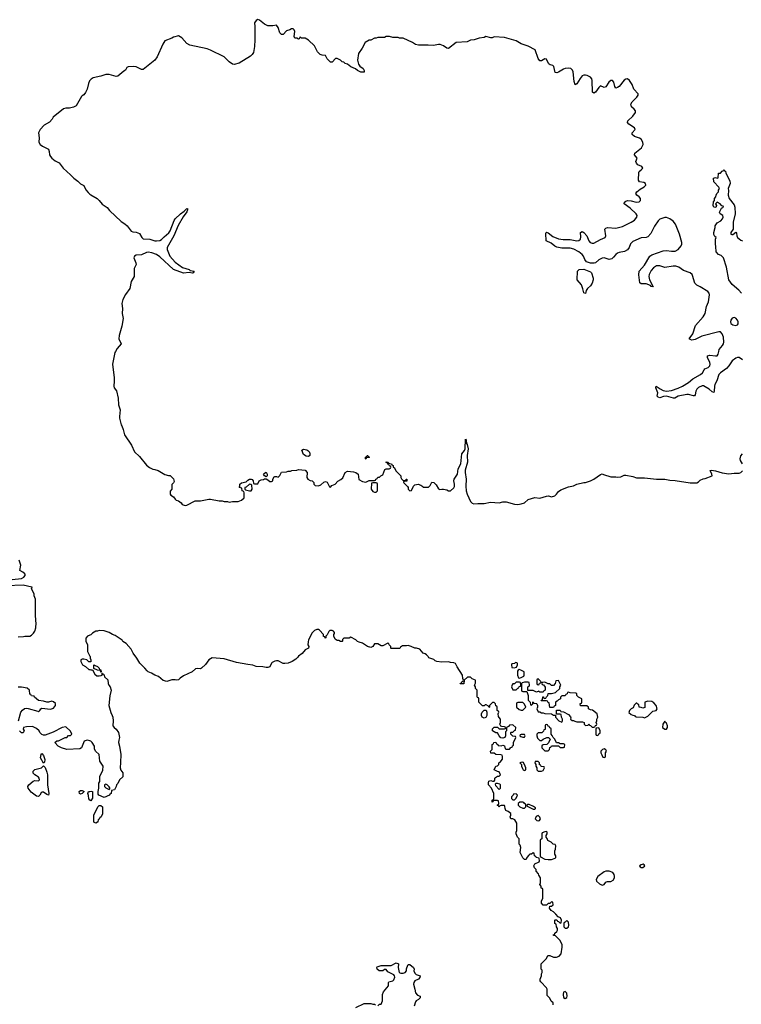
# Model space of a CAD drawing. Header units: inches. Extents: x 2494115 to 2685112, y 774173 to 915163.
# Tile 162 of 215: x 2639169 to 2647716, y 842272 to 853929. Entities that reach past the tile are written whole.
import ezdxf

# ---------------------------------------------------------------- set-up
doc = ezdxf.new("R2010")
doc.units = ezdxf.units.IN
doc.header["$MEASUREMENT"] = 0
for name, color, linetype in [('C6834', 7, 'Continuous'), ('C6835', 7, 'Continuous'), ('C6844', 7, 'Continuous'), ('C6845', 7, 'Continuous')]:
    doc.layers.add(name, color=color, linetype=linetype)

msp = doc.modelspace()

# ---------------------------------------------------------------- linework, layer by layer
at = {"layer": 'C6834', "color": 5, "elevation": 40}
for points in [[(2639079, 847301), (2639190, 847314), (2639217, 847330), (2639235, 847350), (2639235, 847355), (2639229, 847369), (2639208, 847388), (2639169, 847409), (2639182, 847470), (2639162, 847530)], [(2639150, 846624), (2639214, 846626), (2639230, 846631), (2639290, 846632), (2639310, 846642), (2639334, 846666), (2639349, 846691), (2639362, 846730), (2639364, 846790), (2639359, 846810), (2639355, 846890), (2639355, 847070), (2639342, 847110), (2639342, 847130), (2639308, 847190), (2639315, 847210), (2639312, 847212), (2639210, 847233), (2639007, 847227)], [(2640000, 846643), (2639974, 846630), (2639953, 846607), (2639952, 846570), (2639973, 846527), (2639974, 846450), (2640000, 846394)], [(2640000, 846328), (2639988, 846328), (2639966, 846350), (2639930, 846358), (2639910, 846358), (2639894, 846350), (2639892, 846330), (2639914, 846290), (2639950, 846272), (2639990, 846238), (2640000, 846235)], [(2639155, 845630), (2639184, 845730), (2639204, 845756), (2639227, 845773), (2639250, 845779), (2639270, 845776), (2639382, 845742), (2639390, 845734), (2639408, 845752), (2639418, 845770), (2639430, 845778), (2639533, 845767), (2639570, 845779), (2639593, 845810), (2639593, 845833), (2639570, 845855), (2639550, 845862), (2639510, 845849), (2639490, 845848), (2639450, 845862), (2639390, 845868), (2639346, 845910), (2639342, 845922), (2639310, 845926), (2639302, 845942), (2639290, 845946), (2639286, 845990), (2639256, 846016), (2639190, 846028), (2639152, 846028)], [(2640000, 845391), (2639970, 845399), (2639931, 845389), (2639901, 845310), (2639883, 845297), (2639729, 845289), (2639666, 845310), (2639626, 845330), (2639586, 845370), (2639610, 845392), (2639627, 845393), (2639708, 845432), (2639727, 845433), (2639747, 845453), (2639770, 845454), (2639786, 845470), (2639770, 845506), (2639716, 845556), (2639674, 845550), (2639565, 845495), (2639470, 845458), (2639450, 845458), (2639430, 845468), (2639408, 845490), (2639398, 845510), (2639370, 845538), (2639320, 845560), (2639250, 845559), (2639214, 845550), (2639212, 845530), (2639222, 845510), (2639210, 845486), (2639190, 845488), (2639168, 845510)], [(2640000, 844689), (2639998, 844690), (2639990, 844706), (2639986, 844746), (2639978, 844770), (2639986, 844790), (2640000, 844793)]]:
    msp.add_lwpolyline(points, dxfattribs=at)
for points in [[(2639450, 845126), (2639417, 845190), (2639422, 845230), (2639430, 845242), (2639450, 845218), (2639466, 845170), (2639462, 845138)], [(2639510, 844749), (2639490, 844755), (2639450, 844784), (2639437, 844783), (2639423, 844777), (2639407, 844750), (2639390, 844733), (2639370, 844736), (2639304, 844784), (2639269, 844831), (2639267, 844850), (2639277, 844870), (2639330, 844915), (2639350, 844923), (2639390, 844918), (2639402, 844930), (2639399, 844950), (2639390, 844962), (2639370, 844979), (2639348, 844990), (2639329, 845009), (2639330, 845031), (2639349, 845051), (2639427, 845073), (2639450, 845094), (2639470, 845074), (2639490, 845022), (2639497, 844990), (2639497, 844870), (2639516, 844770)], [(2639890, 844762), (2639878, 844770), (2639875, 844790), (2639890, 844805), (2639910, 844805), (2639932, 844790), (2639910, 844769)]]:
    msp.add_lwpolyline(points, close=True, dxfattribs=at)
at = {"layer": 'C6835', "color": 5, "elevation": 40}
msp.add_lwpolyline([(2640000, 853207), (2639997, 853203), (2639985, 853175), (2639970, 853108), (2639950, 853068), (2639930, 853038), (2639911, 853029), (2639902, 853018), (2639838, 852910), (2639807, 852893), (2639758, 852882), (2639717, 852883), (2639686, 852874), (2639565, 852775), (2639552, 852750), (2639524, 852716), (2639460, 852680), (2639410, 852628), (2639391, 852590), (2639399, 852530), (2639397, 852477), (2639410, 852452), (2639438, 852430), (2639510, 852396), (2639518, 852370), (2639523, 852330), (2639533, 852310), (2639550, 852290), (2639590, 852259), (2639636, 852236), (2639684, 852170), (2639772, 852092), (2639811, 852051), (2639857, 852017), (2639890, 851984), (2639927, 851967), (2639954, 851914), (2639982, 851882), (2640000, 851865)], dxfattribs=at)
at = {"layer": 'C6844', "color": 5, "elevation": 40}
for points in [[(2640302, 850000), (2640296, 849990), (2640270, 849850), (2640290, 849690), (2640290, 849650), (2640283, 849590), (2640290, 849571), (2640315, 849535), (2640336, 849450), (2640341, 849370), (2640359, 849310), (2640351, 849230), (2640353, 849210), (2640370, 849134), (2640380, 849120), (2640396, 849076), (2640410, 849016), (2640493, 848893), (2640530, 848811), (2640590, 848756), (2640670, 848656), (2640708, 848628), (2640747, 848607), (2640770, 848605), (2640810, 848591), (2640890, 848545), (2640932, 848532), (2640951, 848531), (2640990, 848494), (2640997, 848463), (2640990, 848446), (2640973, 848427), (2640971, 848370), (2640953, 848347), (2640952, 848310), (2640960, 848300), (2640990, 848282), (2641010, 848252), (2641022, 848242), (2641051, 848231), (2641082, 848210), (2641094, 848190), (2641130, 848178), (2641150, 848181), (2641249, 848231), (2641310, 848232), (2641410, 848251), (2641430, 848251), (2641530, 848232), (2641568, 848232), (2641590, 848225), (2641630, 848225), (2641650, 848218), (2641690, 848225), (2641755, 848225), (2641798, 848242), (2641828, 848270), (2641827, 848327), (2641822, 848342), (2641806, 848350), (2641802, 848382), (2641768, 848390), (2641778, 848402), (2641778, 848430), (2641795, 848445), (2641850, 848456), (2641870, 848478), (2641890, 848491), (2641910, 848491), (2641924, 848484), (2641934, 848470), (2641938, 848438), (2641950, 848434), (2641990, 848434), (2642006, 848470), (2642030, 848482), (2642056, 848484), (2642070, 848494), (2642090, 848494), (2642110, 848482), (2642130, 848462), (2642150, 848462), (2642166, 848470), (2642168, 848490), (2642183, 848517), (2642190, 848522), (2642210, 848522), (2642230, 848514), (2642250, 848534), (2642270, 848572), (2642330, 848578), (2642350, 848585), (2642375, 848585), (2642393, 848593), (2642450, 848594), (2642470, 848602), (2642550, 848594), (2642574, 848570), (2642572, 848510), (2642582, 848490), (2642610, 848472), (2642634, 848470), (2642654, 848450), (2642654, 848430), (2642670, 848414), (2642710, 848412), (2642736, 848424), (2642770, 848454), (2642790, 848462), (2642810, 848454), (2642838, 848398), (2642850, 848394), (2642867, 848413), (2642906, 848430), (2642936, 848464), (2642974, 848486), (2642995, 848505), (2643026, 848570), (2643050, 848582), (2643123, 848577), (2643152, 848570), (2643178, 848550), (2643186, 848486), (2643230, 848462), (2643270, 848452), (2643310, 848474), (2643370, 848474), (2643382, 848478), (2643386, 848490), (2643402, 848498), (2643410, 848514), (2643430, 848514), (2643446, 848530), (2643470, 848542), (2643496, 848604), (2643510, 848612), (2643547, 848613), (2643562, 848618), (2643566, 848630), (2643562, 848642), (2643550, 848646), (2643542, 848662), (2643530, 848666), (2643522, 848682), (2643508, 848688), (2643510, 848694), (2643534, 848690), (2643538, 848678), (2643574, 848670), (2643578, 848658), (2643594, 848650), (2643594, 848630), (2643610, 848622), (2643626, 848586), (2643682, 848530), (2643682, 848510), (2643690, 848494), (2643710, 848474), (2643742, 848478), (2643746, 848490), (2643754, 848490), (2643753, 848467), (2643718, 848462), (2643714, 848450), (2643764, 848404), (2643771, 848391), (2643772, 848370), (2643790, 848352), (2643810, 848354), (2643835, 848405), (2643850, 848422), (2643890, 848432), (2643920, 848420), (2643944, 848404), (2643950, 848394), (2644010, 848394), (2644030, 848414), (2644050, 848454), (2644074, 848450), (2644104, 848424), (2644130, 848374), (2644145, 848365), (2644170, 848372), (2644188, 848372), (2644230, 848362), (2644250, 848352), (2644270, 848352), (2644310, 848386), (2644318, 848402), (2644320, 848430), (2644311, 848470), (2644315, 848490), (2644353, 848547), (2644364, 848610), (2644396, 848670), (2644408, 848790), (2644437, 848830), (2644446, 848850), (2644450, 848962), (2644458, 848950), (2644461, 848910), (2644470, 848901), (2644483, 848850), (2644470, 848770), (2644472, 848690), (2644446, 848594), (2644444, 848570), (2644458, 848490), (2644454, 848406), (2644457, 848350), (2644470, 848311), (2644510, 848225), (2644530, 848204), (2644550, 848198), (2644597, 848203), (2644670, 848203), (2644744, 848216), (2644850, 848210), (2644890, 848220), (2644910, 848220), (2644930, 848219), (2645030, 848193), (2645070, 848190), (2645110, 848196), (2645149, 848210), (2645193, 848247), (2645270, 848273), (2645330, 848266), (2645410, 848288), (2645431, 848291), (2645470, 848282), (2645509, 848290), (2645529, 848310), (2645550, 848345), (2645578, 848362), (2645670, 848398), (2645730, 848411), (2645770, 848431), (2645850, 848451), (2645870, 848451), (2645929, 848471), (2645970, 848491), (2646050, 848545), (2646070, 848551), (2646083, 848543), (2646170, 848518), (2646230, 848518), (2646250, 848512), (2646290, 848518), (2646330, 848538), (2646350, 848538), (2646430, 848521), (2646475, 848505), (2646570, 848505), (2646710, 848491), (2646810, 848491), (2646870, 848476), (2646934, 848474), (2647110, 848446), (2647190, 848446), (2647210, 848458), (2647230, 848478), (2647266, 848494), (2647290, 848498), (2647373, 848527), (2647369, 848550), (2647349, 848590), (2647365, 848595), (2647412, 848588), (2647490, 848563), (2647570, 848554), (2647630, 848562), (2647690, 848562), (2647710, 848570), (2647731, 848589)], [(2647730, 849901), (2647691, 849931), (2647670, 849930), (2647650, 849921), (2647610, 849890), (2647568, 849832), (2647539, 849801), (2647470, 849749), (2647450, 849727), (2647427, 849653), (2647402, 849610), (2647397, 849590), (2647396, 849530), (2647390, 849516), (2647370, 849522), (2647334, 849554), (2647290, 849583), (2647270, 849593), (2647253, 849593), (2647210, 849575), (2647190, 849556), (2647179, 849530), (2647170, 849489), (2647163, 849477), (2647150, 849474), (2647091, 849491), (2647070, 849493), (2646970, 849472), (2646930, 849450), (2646912, 849448), (2646830, 849471), (2646793, 849467), (2646750, 849454), (2646730, 849460), (2646721, 849470), (2646727, 849510), (2646703, 849570), (2646708, 849592), (2646757, 849557), (2646790, 849539), (2646832, 849532), (2646890, 849537), (2646970, 849566), (2647019, 849590), (2647090, 849634), (2647144, 849676), (2647232, 849730), (2647255, 849750), (2647276, 849784), (2647286, 849794), (2647324, 849810), (2647343, 849830), (2647349, 849850), (2647345, 849870), (2647315, 849930), (2647316, 849950), (2647343, 849957), (2647410, 849948), (2647430, 849950), (2647443, 849970), (2647450, 850000)], [(2647730, 848670), (2647706, 848710), (2647702, 848730), (2647710, 848765), (2647730, 848791)], [(2645486, 842266), (2645486, 842290), (2645466, 842310), (2645450, 842346), (2645418, 842378), (2645415, 842450), (2645410, 842466), (2645340, 842540), (2645335, 842550), (2645335, 842570), (2645348, 842610), (2645348, 842632), (2645358, 842650), (2645356, 842676), (2645346, 842690), (2645346, 842750), (2645410, 842814), (2645426, 842850), (2645450, 842852), (2645492, 842832), (2645528, 842832), (2645559, 842841), (2645582, 842870), (2645595, 842950), (2645595, 842975), (2645583, 843003), (2645568, 843030), (2645540, 843060), (2645510, 843086), (2645490, 843086), (2645486, 843094), (2645502, 843098), (2645507, 843113), (2645530, 843134), (2645538, 843150), (2645538, 843170), (2645526, 843190), (2645522, 843222), (2645506, 843230), (2645506, 843270), (2645510, 843274), (2645533, 843273), (2645538, 843258), (2645553, 843253), (2645570, 843234), (2645582, 843238), (2645586, 843270), (2645575, 843295), (2645547, 843307), (2645520, 843340), (2645490, 843368), (2645463, 843383), (2645446, 843410), (2645447, 843433), (2645470, 843434), (2645486, 843450), (2645482, 843482), (2645470, 843486), (2645450, 843466), (2645430, 843466), (2645410, 843446), (2645370, 843446), (2645348, 843468), (2645348, 843492), (2645366, 843530), (2645366, 843630), (2645362, 843642), (2645347, 843647), (2645346, 843670), (2645328, 843690), (2645338, 843710), (2645338, 843770), (2645320, 843800), (2645316, 843816), (2645288, 843848), (2645286, 843870), (2645266, 843890), (2645258, 843910), (2645270, 843934), (2645322, 843958), (2645326, 843970), (2645322, 844002), (2645286, 844010), (2645282, 844022), (2645268, 844030), (2645262, 844062), (2645250, 844066), (2645232, 844048), (2645210, 844048), (2645200, 844040), (2645174, 844010), (2645170, 843986), (2645150, 843986), (2645130, 844006), (2645098, 844070), (2645106, 844130), (2645096, 844156), (2645086, 844170), (2645086, 844230), (2645066, 844250), (2645049, 844289), (2645048, 844310), (2645058, 844330), (2645056, 844416), (2645035, 844455), (2645010, 844468), (2644986, 844470), (2644978, 844490), (2644986, 844510), (2644986, 844530), (2644956, 844556), (2644927, 844567), (2644918, 844590), (2644916, 844616), (2644910, 844626), (2644870, 844626), (2644858, 844622), (2644850, 844606), (2644842, 844622), (2644826, 844630), (2644842, 844638), (2644846, 844650), (2644842, 844682), (2644830, 844686), (2644790, 844686), (2644778, 844682), (2644774, 844670), (2644767, 844667), (2644766, 844690), (2644782, 844698), (2644786, 844710), (2644787, 844767), (2644758, 844830), (2644722, 844870), (2644722, 844898), (2644727, 844913), (2644750, 844922), (2644770, 844914), (2644790, 844914), (2644796, 844924), (2644798, 844950), (2644803, 844957), (2644828, 844972), (2644850, 844974), (2644866, 844990), (2644850, 845026), (2644828, 845028), (2644788, 845050), (2644809, 845091), (2644830, 845094), (2644846, 845110), (2644846, 845130), (2644860, 845140), (2644887, 845173), (2644887, 845207), (2644882, 845222), (2644867, 845227), (2644810, 845228), (2644790, 845246), (2644750, 845246), (2644746, 845270), (2644766, 845290), (2644766, 845350), (2644782, 845358), (2644787, 845373), (2644810, 845374), (2644818, 845358), (2644834, 845350), (2644838, 845338), (2644870, 845332), (2644890, 845342), (2644913, 845333), (2644918, 845298), (2644930, 845294), (2644970, 845294), (2644987, 845313), (2645002, 845318), (2645007, 845333), (2645018, 845342), (2645018, 845370), (2645046, 845430), (2645042, 845442), (2645010, 845446), (2644986, 845470), (2644986, 845490), (2644990, 845494), (2645010, 845494), (2645030, 845514), (2645042, 845518), (2645046, 845550), (2645010, 845582), (2644970, 845578), (2644958, 845562), (2644934, 845550), (2644934, 845510), (2644922, 845498), (2644922, 845450), (2644914, 845430), (2644890, 845422), (2644869, 845429), (2644849, 845449), (2644830, 845486), (2644808, 845488), (2644768, 845510), (2644768, 845532), (2644790, 845552), (2644830, 845554), (2644850, 845534), (2644910, 845534), (2644922, 845538), (2644926, 845550), (2644910, 845558), (2644880, 845560), (2644867, 845567), (2644860, 845580), (2644858, 845590), (2644866, 845610), (2644866, 845650), (2644847, 845667), (2644840, 845680), (2644838, 845710), (2644846, 845730), (2644842, 845742), (2644826, 845750), (2644826, 845790), (2644822, 845802), (2644807, 845807), (2644806, 845830), (2644790, 845846), (2644770, 845846), (2644750, 845826), (2644734, 845810), (2644734, 845790), (2644730, 845786), (2644722, 845802), (2644696, 845816), (2644684, 845816), (2644670, 845806), (2644650, 845806), (2644606, 845850), (2644606, 845890), (2644602, 845902), (2644590, 845906), (2644587, 845913), (2644586, 845990), (2644566, 846010), (2644566, 846030), (2644558, 846050), (2644567, 846073), (2644566, 846110), (2644530, 846126), (2644507, 846147), (2644473, 846147), (2644434, 846110), (2644430, 846066), (2644387, 846067), (2644390, 846074), (2644402, 846078), (2644410, 846094), (2644422, 846098), (2644426, 846110), (2644418, 846130), (2644415, 846170), (2644349, 846269), (2644330, 846308), (2644310, 846315), (2644270, 846318), (2644250, 846328), (2644170, 846322), (2644109, 846329), (2644090, 846338), (2644074, 846354), (2644015, 846375), (2644008, 846390), (2643988, 846410), (2643970, 846422), (2643949, 846429), (2643910, 846475), (2643870, 846488), (2643850, 846488), (2643806, 846510), (2643770, 846522), (2643750, 846515), (2643705, 846515), (2643678, 846502), (2643670, 846486), (2643570, 846486), (2643566, 846490), (2643566, 846510), (2643546, 846530), (2643542, 846542), (2643530, 846546), (2643470, 846518), (2643450, 846518), (2643410, 846538), (2643370, 846538), (2643352, 846508), (2643330, 846498), (2643290, 846509), (2643230, 846549), (2643190, 846558), (2643169, 846569), (2643150, 846588), (2643090, 846618), (2643070, 846608), (2643010, 846606), (2642994, 846590), (2642994, 846570), (2642990, 846566), (2642970, 846566), (2642950, 846578), (2642930, 846578), (2642906, 846594), (2642888, 846632), (2642888, 846652), (2642896, 846664), (2642896, 846676), (2642886, 846690), (2642870, 846698), (2642844, 846696), (2642830, 846686), (2642812, 846648), (2642794, 846630), (2642794, 846610), (2642788, 846608), (2642782, 846622), (2642768, 846628), (2642766, 846650), (2642720, 846700), (2642710, 846708), (2642690, 846708), (2642662, 846698), (2642632, 846670), (2642590, 846586), (2642584, 846564), (2642582, 846530), (2642592, 846510), (2642591, 846489), (2642550, 846468), (2642515, 846425), (2642470, 846395), (2642461, 846379), (2642440, 846360), (2642396, 846330), (2642350, 846310), (2642310, 846306), (2642290, 846309), (2642230, 846339), (2642210, 846337), (2642190, 846333), (2642161, 846319), (2642151, 846310), (2642130, 846269), (2642110, 846259), (2642090, 846259), (2642050, 846269), (2641970, 846273), (2641929, 846289), (2641870, 846294), (2641739, 846319), (2641590, 846361), (2641450, 846376), (2641411, 846350), (2641370, 846295), (2641322, 846250), (2641310, 846244), (2641270, 846249), (2641250, 846242), (2641210, 846209), (2641110, 846162), (2641070, 846135), (2641050, 846115), (2641030, 846109), (2641010, 846114), (2640970, 846113), (2640910, 846095), (2640870, 846104), (2640812, 846152), (2640770, 846169), (2640730, 846193), (2640690, 846209), (2640679, 846219), (2640652, 846252), (2640593, 846310), (2640557, 846370), (2640513, 846430), (2640490, 846475), (2640430, 846542), (2640390, 846569), (2640382, 846582), (2640360, 846600), (2640298, 846638), (2640270, 846649), (2640230, 846675), (2640170, 846695), (2640110, 846698), (2640091, 846689), (2640070, 846688), (2640030, 846668), (2640010, 846648), (2640000, 846643)], [(2640000, 846394), (2640002, 846390), (2640002, 846370), (2640012, 846350), (2640013, 846327), (2640000, 846328)], [(2640000, 846235), (2640010, 846231), (2640033, 846233), (2640061, 846181), (2640083, 846163), (2640110, 846161), (2640135, 846165), (2640146, 846170), (2640146, 846194), (2640150, 846194), (2640158, 846178), (2640170, 846174), (2640174, 846150), (2640212, 846112), (2640216, 846070), (2640225, 846050), (2640241, 846030), (2640251, 845991), (2640237, 845923), (2640226, 845810), (2640248, 845728), (2640266, 845690), (2640271, 845670), (2640275, 845630), (2640271, 845571), (2640288, 845548), (2640311, 845530), (2640338, 845490), (2640351, 845431), (2640342, 845398), (2640341, 845370), (2640351, 845330), (2640366, 845230), (2640365, 845135), (2640358, 845070), (2640366, 845046), (2640390, 845014), (2640392, 844990), (2640390, 844966), (2640352, 844928), (2640330, 844886), (2640314, 844870), (2640312, 844850), (2640292, 844810), (2640258, 844802), (2640254, 844770), (2640238, 844762), (2640234, 844750), (2640170, 844722), (2640106, 844750), (2640100, 844760), (2640098, 844790), (2640108, 844830), (2640108, 844890), (2640118, 844910), (2640118, 844970), (2640155, 845045), (2640158, 845090), (2640118, 845150), (2640109, 845229), (2640068, 845268), (2640056, 845296), (2640055, 845330), (2640029, 845370), (2640010, 845389), (2640000, 845391)], [(2640000, 844793), (2640016, 844796), (2640032, 844790), (2640031, 844711), (2640010, 844682), (2640000, 844689)], [(2643410, 842254), (2643430, 842274), (2643450, 842274), (2643467, 842313), (2643468, 842390), (2643480, 842420), (2643538, 842490), (2643538, 842530), (2643542, 842538), (2643590, 842551), (2643599, 842561), (2643613, 842593), (2643609, 842609), (2643600, 842620), (2643530, 842658), (2643510, 842686), (2643490, 842686), (2643471, 842669), (2643428, 842670), (2643402, 842690), (2643398, 842710), (2643402, 842718), (2643450, 842731), (2643570, 842732), (2643630, 842762), (2643654, 842750), (2643652, 842708), (2643662, 842650), (2643682, 842642), (2643710, 842641), (2643735, 842650), (2643749, 842670), (2643749, 842691), (2643765, 842735), (2643770, 842742), (2643790, 842745), (2643832, 842710), (2643842, 842690), (2643838, 842670), (2643850, 842642), (2643866, 842626), (2643911, 842610), (2643910, 842588), (2643892, 842570), (2643850, 842549), (2643836, 842530), (2643832, 842512), (2643851, 842451), (2643856, 842410), (2643882, 842382), (2643912, 842368), (2643912, 842350), (2643892, 842330), (2643865, 842315), (2643857, 842303), (2643841, 842250)], [(2643150, 842234), (2643250, 842282), (2643330, 842282), (2643350, 842274), (2643370, 842274), (2643384, 842264)]]:
    msp.add_lwpolyline(points, dxfattribs=at)
for points in [[(2642590, 848759), (2642563, 848763), (2642530, 848782), (2642509, 848831), (2642530, 848845), (2642570, 848837), (2642581, 848830), (2642601, 848810), (2642607, 848790), (2642605, 848770)], [(2643270, 848728), (2643266, 848730), (2643266, 848750), (2643282, 848758), (2643286, 848770), (2643294, 848770), (2643298, 848758), (2643312, 848750), (2643310, 848746), (2643278, 848742)], [(2642090, 848518), (2642068, 848528), (2642058, 848550), (2642070, 848562), (2642089, 848571), (2642102, 848550), (2642102, 848530)], [(2641890, 848429), (2641850, 848395), (2641834, 848390), (2641834, 848370), (2641842, 848362), (2641890, 848351), (2641910, 848352), (2641922, 848370), (2641918, 848418), (2641908, 848428)], [(2643390, 848446), (2643350, 848446), (2643338, 848442), (2643332, 848370), (2643350, 848342), (2643370, 848334), (2643390, 848334), (2643406, 848350), (2643406, 848430), (2643402, 848442)], [(2640130, 846206), (2640126, 846226), (2640089, 846229), (2640047, 846247), (2640047, 846293), (2640062, 846282), (2640090, 846272), (2640112, 846250), (2640114, 846234), (2640130, 846232), (2640134, 846210), (2640134, 846206)], [(2645042, 846318), (2645030, 846306), (2644998, 846302), (2644994, 846290), (2644998, 846258), (2645030, 846254), (2645050, 846262), (2645055, 846265), (2645066, 846290), (2645066, 846310), (2645056, 846316)], [(2645085, 846235), (2645074, 846230), (2645064, 846216), (2645065, 846170), (2645078, 846138), (2645090, 846134), (2645110, 846142), (2645142, 846158), (2645146, 846170), (2645146, 846210), (2645106, 846230)], [(2645310, 846126), (2645298, 846122), (2645294, 846110), (2645294, 846070), (2645298, 846058), (2645310, 846054), (2645322, 846058), (2645327, 846073), (2645342, 846078), (2645346, 846090)], [(2645090, 846086), (2645050, 846086), (2645030, 846066), (2645010, 846066), (2645004, 846056), (2644994, 846030), (2645010, 845994), (2645050, 845994), (2645070, 846014), (2645082, 846018), (2645087, 846033), (2645102, 846038), (2645106, 846050), (2645102, 846082)], [(2645550, 846106), (2645518, 846102), (2645511, 846069), (2645490, 846046), (2645468, 846048), (2645450, 846066), (2645430, 846066), (2645390, 846086), (2645358, 846082), (2645354, 846070), (2645358, 846058), (2645373, 846053), (2645393, 846027), (2645394, 845990), (2645378, 845982), (2645370, 845966), (2645330, 845966), (2645318, 845978), (2645290, 845968), (2645250, 845986), (2645186, 845986), (2645186, 846030), (2645202, 846038), (2645206, 846050), (2645202, 846082), (2645190, 846086), (2645150, 846086), (2645122, 846078), (2645114, 846070), (2645114, 845990), (2645118, 845978), (2645130, 845974), (2645174, 845974), (2645192, 845930), (2645193, 845873), (2645214, 845850), (2645218, 845818), (2645230, 845814), (2645246, 845830), (2645246, 845850), (2645250, 845854), (2645258, 845838), (2645290, 845834), (2645294, 845830), (2645302, 845810), (2645302, 845790), (2645294, 845770), (2645310, 845734), (2645330, 845734), (2645350, 845722), (2645370, 845722), (2645390, 845714), (2645467, 845713), (2645490, 845694), (2645514, 845694), (2645514, 845670), (2645554, 845630), (2645590, 845614), (2645598, 845630), (2645598, 845650), (2645586, 845670), (2645582, 845702), (2645570, 845706), (2645526, 845706), (2645527, 845753), (2645570, 845754), (2645578, 845738), (2645610, 845734), (2645670, 845702), (2645695, 845675), (2645698, 845662), (2645694, 845650), (2645713, 845633), (2645730, 845632), (2645744, 845624), (2645770, 845618), (2645837, 845617), (2645854, 845610), (2645854, 845590), (2645870, 845574), (2645902, 845578), (2645910, 845594), (2645918, 845578), (2645930, 845574), (2645950, 845554), (2645970, 845554), (2645982, 845558), (2645990, 845574), (2646002, 845578), (2646006, 845590), (2645998, 845610), (2646006, 845630), (2646006, 845650), (2646018, 845670), (2646008, 845710), (2645954, 845754), (2645930, 845758), (2645906, 845770), (2645906, 845790), (2645887, 845807), (2645810, 845806), (2645808, 845832), (2645822, 845838), (2645826, 845850), (2645826, 845890), (2645787, 845907), (2645768, 845928), (2645767, 845947), (2645756, 845956), (2645690, 845958), (2645670, 845966), (2645658, 845962), (2645653, 845947), (2645638, 845942), (2645630, 845926), (2645590, 845926), (2645574, 845910), (2645574, 845890), (2645550, 845878), (2645537, 845863), (2645514, 845850), (2645514, 845810), (2645498, 845802), (2645490, 845786), (2645447, 845787), (2645442, 845842), (2645427, 845847), (2645422, 845862), (2645410, 845866), (2645347, 845867), (2645350, 845874), (2645362, 845878), (2645367, 845913), (2645373, 845913), (2645378, 845898), (2645390, 845894), (2645402, 845898), (2645407, 845913), (2645426, 845930), (2645427, 845953), (2645470, 845952), (2645516, 845964), (2645566, 846010), (2645568, 846030), (2645578, 846050)], [(2645130, 845846), (2645070, 845846), (2645058, 845842), (2645054, 845830), (2645054, 845790), (2645084, 845764), (2645110, 845754), (2645130, 845754), (2645166, 845790), (2645150, 845826)], [(2646610, 845862), (2646574, 845850), (2646572, 845788), (2646550, 845778), (2646530, 845788), (2646506, 845790), (2646502, 845822), (2646490, 845826), (2646478, 845838), (2646470, 845838), (2646446, 845814), (2646436, 845784), (2646410, 845769), (2646391, 845750), (2646386, 845726), (2646410, 845702), (2646430, 845694), (2646453, 845693), (2646458, 845678), (2646470, 845674), (2646550, 845672), (2646570, 845662), (2646610, 845682), (2646670, 845742), (2646708, 845752), (2646718, 845770), (2646708, 845810), (2646680, 845840), (2646656, 845856)], [(2644670, 845658), (2644646, 845670), (2644638, 845690), (2644638, 845710), (2644648, 845732), (2644670, 845754), (2644693, 845753), (2644702, 845730), (2644702, 845690), (2644690, 845666)], [(2645410, 845586), (2645398, 845582), (2645394, 845570), (2645393, 845527), (2645378, 845522), (2645373, 845507), (2645352, 845488), (2645310, 845486), (2645294, 845470), (2645294, 845450), (2645304, 845424), (2645330, 845394), (2645350, 845394), (2645368, 845412), (2645413, 845433), (2645433, 845433), (2645452, 845412), (2645433, 845367), (2645413, 845347), (2645370, 845346), (2645358, 845342), (2645354, 845330), (2645354, 845310), (2645390, 845274), (2645430, 845274), (2645446, 845290), (2645447, 845313), (2645462, 845318), (2645468, 845332), (2645550, 845334), (2645570, 845314), (2645610, 845314), (2645622, 845318), (2645626, 845350), (2645610, 845358), (2645570, 845358), (2645550, 845366), (2645528, 845368), (2645508, 845410), (2645486, 845430), (2645476, 845456), (2645466, 845470), (2645466, 845530), (2645462, 845542), (2645447, 845547), (2645442, 845562), (2645427, 845567), (2645422, 845582)], [(2646030, 845546), (2645998, 845542), (2645994, 845530), (2645994, 845470), (2645998, 845458), (2646010, 845454), (2646022, 845458), (2646027, 845473), (2646042, 845478), (2646046, 845490), (2646046, 845510)], [(2646810, 845626), (2646785, 845590), (2646782, 845550), (2646810, 845531), (2646830, 845531), (2646841, 845550), (2646843, 845570), (2646830, 845602), (2646818, 845610)], [(2645150, 845466), (2645110, 845466), (2645098, 845462), (2645094, 845450), (2645104, 845444), (2645130, 845434), (2645150, 845434), (2645158, 845450)], [(2646090, 845298), (2646074, 845290), (2646054, 845270), (2646054, 845250), (2646064, 845224), (2646078, 845198), (2646090, 845194), (2646102, 845198), (2646106, 845210), (2646106, 845250), (2646118, 845270), (2646110, 845286)], [(2645130, 845138), (2645104, 845136), (2645094, 845130), (2645114, 845110), (2645114, 845090), (2645124, 845064), (2645134, 845050), (2645150, 845042), (2645166, 845050), (2645166, 845070), (2645158, 845090), (2645135, 845135)], [(2645310, 845146), (2645274, 845146), (2645272, 845130), (2645282, 845110), (2645282, 845090), (2645294, 845070), (2645294, 845050), (2645310, 845034), (2645350, 845034), (2645370, 845042), (2645386, 845070), (2645382, 845082), (2645347, 845087), (2645342, 845102), (2645327, 845107), (2645326, 845130)], [(2640190, 844878), (2640174, 844870), (2640174, 844850), (2640190, 844834), (2640230, 844814), (2640238, 844822), (2640236, 844836), (2640230, 844846), (2640206, 844870)], [(2644830, 844886), (2644810, 844886), (2644802, 844878), (2644804, 844864), (2644850, 844814), (2644866, 844830), (2644866, 844870), (2644858, 844878)], [(2645050, 844766), (2645018, 844762), (2645013, 844747), (2644994, 844730), (2644994, 844710), (2645010, 844694), (2645030, 844694), (2645050, 844714), (2645066, 844750)], [(2640070, 844418), (2640047, 844427), (2640048, 844510), (2640095, 844610), (2640110, 844625), (2640130, 844625), (2640151, 844609), (2640151, 844529), (2640134, 844490), (2640120, 844480), (2640110, 844466), (2640098, 844462), (2640094, 844430), (2640090, 844428)], [(2645127, 844667), (2645093, 844667), (2645074, 844650), (2645074, 844630), (2645094, 844610), (2645130, 844594), (2645150, 844594), (2645166, 844610), (2645166, 844630), (2645162, 844642), (2645148, 844648), (2645142, 844662)], [(2645182, 844638), (2645174, 844630), (2645178, 844618), (2645250, 844582), (2645270, 844582), (2645278, 844590), (2645278, 844598), (2645256, 844616), (2645204, 844636)], [(2645310, 844506), (2645285, 844495), (2645274, 844470), (2645294, 844450), (2645310, 844445), (2645326, 844450), (2645338, 844470), (2645330, 844486)], [(2645410, 844318), (2645390, 844315), (2645358, 844302), (2645354, 844290), (2645354, 844230), (2645338, 844222), (2645334, 844210), (2645334, 844030), (2645338, 844018), (2645390, 843992), (2645430, 843985), (2645470, 843985), (2645510, 844002), (2645518, 844010), (2645518, 844030), (2645508, 844050), (2645508, 844090), (2645515, 844110), (2645518, 844150), (2645510, 844166), (2645488, 844168), (2645466, 844190), (2645426, 844210), (2645416, 844236), (2645406, 844250), (2645406, 844270), (2645418, 844290), (2645418, 844310)], [(2646552, 843932), (2646530, 843924), (2646511, 843910), (2646518, 843898), (2646531, 843891), (2646550, 843891), (2646570, 843906), (2646573, 843913), (2646565, 843925)], [(2646110, 843849), (2646090, 843841), (2646015, 843785), (2645999, 843750), (2646003, 843730), (2646038, 843698), (2646070, 843684), (2646090, 843691), (2646110, 843718), (2646118, 843722), (2646130, 843726), (2646170, 843726), (2646198, 843742), (2646214, 843770), (2646214, 843790), (2646209, 843810), (2646193, 843833), (2646150, 843847)], [(2645650, 843266), (2645630, 843246), (2645618, 843242), (2645614, 843230), (2645614, 843190), (2645630, 843174), (2645650, 843172), (2645668, 843190), (2645674, 843210), (2645670, 843246)], [(2645630, 842426), (2645610, 842418), (2645605, 842390), (2645610, 842354), (2645630, 842342), (2645650, 842354), (2645655, 842370), (2645650, 842406)]]:
    msp.add_lwpolyline(points, close=True, dxfattribs=at)
at = {"layer": 'C6845', "color": 5}
for points, elevation in [([(2647450, 850000), (2647455, 850025), (2647493, 850070), (2647506, 850090), (2647510, 850110), (2647507, 850170), (2647490, 850209), (2647470, 850232), (2647450, 850233), (2647250, 850183), (2647170, 850141), (2647130, 850136), (2647110, 850141), (2647097, 850150), (2647143, 850210), (2647173, 850310), (2647263, 850410), (2647287, 850450), (2647306, 850534), (2647326, 850590), (2647338, 850670), (2647336, 850690), (2647321, 850710), (2647230, 850768), (2647190, 850784), (2647176, 850796), (2647166, 850810), (2647140, 850900), (2647133, 850913), (2647112, 850932), (2647030, 850960), (2646978, 850998), (2646939, 851010), (2646910, 851012), (2646810, 850994), (2646750, 851013), (2646710, 851013), (2646676, 850990), (2646650, 850959), (2646626, 850914), (2646621, 850890), (2646628, 850848), (2646672, 850768), (2646650, 850770), (2646640, 850780), (2646590, 850802), (2646530, 850800), (2646515, 850815), (2646502, 850910), (2646507, 850950), (2646570, 851022), (2646631, 851129), (2646655, 851145), (2646790, 851194), (2646830, 851195), (2646890, 851187), (2646933, 851190), (2646970, 851210), (2647004, 851250), (2647011, 851270), (2647011, 851290), (2646983, 851390), (2646936, 851510), (2646910, 851544), (2646870, 851571), (2646830, 851585), (2646810, 851585), (2646753, 851567), (2646730, 851546), (2646690, 851485), (2646643, 851397), (2646610, 851359), (2646590, 851350), (2646530, 851346), (2646430, 851301), (2646405, 851275), (2646388, 851232), (2646370, 851205), (2646334, 851186), (2646270, 851174), (2646250, 851165), (2646230, 851150), (2646204, 851116), (2646183, 851097), (2646150, 851090), (2646090, 851110), (2646070, 851106), (2646030, 851084), (2645991, 851049), (2645975, 851045), (2645930, 851048), (2645884, 851064), (2645863, 851090), (2645848, 851130), (2645830, 851150), (2645790, 851179), (2645731, 851211), (2645690, 851223), (2645590, 851224), (2645530, 851237), (2645506, 851246), (2645464, 851284), (2645406, 851310), (2645402, 851398), (2645404, 851410), (2645410, 851415), (2645430, 851405), (2645483, 851363), (2645550, 851334), (2645605, 851325), (2645690, 851326), (2645770, 851311), (2645790, 851313), (2645813, 851330), (2645817, 851357), (2645812, 851408), (2645830, 851422), (2645850, 851410), (2645888, 851370), (2645912, 851312), (2645928, 851290), (2645950, 851283), (2645970, 851285), (2646050, 851328), (2646104, 851350), (2646113, 851370), (2646101, 851450), (2646110, 851462), (2646130, 851467), (2646230, 851460), (2646310, 851480), (2646411, 851530), (2646450, 851556), (2646480, 851590), (2646481, 851610), (2646471, 851630), (2646399, 851699), (2646328, 851750), (2646332, 851770), (2646350, 851782), (2646370, 851788), (2646410, 851785), (2646472, 851768), (2646507, 851773), (2646521, 851790), (2646523, 851810), (2646505, 851830), (2646478, 851850), (2646469, 851870), (2646477, 851890), (2646517, 851923), (2646564, 851950), (2646584, 851970), (2646582, 851990), (2646561, 852001), (2646511, 852011), (2646498, 852030), (2646502, 852118), (2646508, 852132), (2646532, 852150), (2646549, 852170), (2646539, 852190), (2646492, 852212), (2646473, 852230), (2646469, 852250), (2646483, 852290), (2646450, 852330), (2646454, 852350), (2646533, 852410), (2646553, 852450), (2646550, 852477), (2646530, 852513), (2646510, 852525), (2646450, 852544), (2646423, 852570), (2646425, 852590), (2646459, 852630), (2646453, 852650), (2646386, 852690), (2646369, 852710), (2646373, 852730), (2646430, 852787), (2646465, 852830), (2646465, 852850), (2646449, 852870), (2646416, 852896), (2646407, 852930), (2646423, 852957), (2646479, 853010), (2646496, 853036), (2646496, 853050), (2646445, 853105), (2646423, 853163), (2646393, 853210), (2646370, 853227), (2646350, 853225), (2646330, 853212), (2646270, 853137), (2646250, 853124), (2646230, 853120), (2646217, 853137), (2646206, 853190), (2646190, 853210), (2646170, 853210), (2646149, 853190), (2646110, 853133), (2646090, 853127), (2646050, 853146), (2646030, 853127), (2645990, 853072), (2645970, 853057), (2645952, 853072), (2645950, 853208), (2645944, 853230), (2645929, 853250), (2645890, 853268), (2645870, 853271), (2645850, 853272), (2645830, 853263), (2645806, 853234), (2645770, 853169), (2645750, 853158), (2645738, 853198), (2645726, 853310), (2645718, 853330), (2645696, 853350), (2645670, 853355), (2645630, 853350), (2645610, 853344), (2645550, 853307), (2645530, 853301), (2645510, 853305), (2645495, 853375), (2645485, 853385), (2645453, 853393), (2645441, 853401), (2645432, 853412), (2645410, 853462), (2645390, 853464), (2645350, 853441), (2645330, 853441), (2645310, 853470), (2645273, 853570), (2645190, 853617), (2645110, 853641), (2645050, 853680), (2644910, 853717), (2644790, 853724), (2644766, 853714), (2644750, 853713), (2644690, 853729), (2644670, 853719), (2644611, 853709), (2644554, 853690), (2644510, 853686), (2644470, 853667), (2644340, 853660), (2644250, 853589), (2644230, 853593), (2644190, 853621), (2644150, 853636), (2644130, 853636), (2644070, 853623), (2644009, 853629), (2643891, 853629), (2643856, 853636), (2643820, 853660), (2643710, 853708), (2643669, 853709), (2643650, 853718), (2643590, 853718), (2643550, 853728), (2643510, 853728), (2643490, 853718), (2643410, 853718), (2643390, 853708), (2643370, 853708), (2643330, 853688), (2643310, 853688), (2643260, 853660), (2643227, 853590), (2643182, 853530), (2643170, 853450), (2643184, 853404), (2643199, 853379), (2643236, 853350), (2643251, 853329), (2643251, 853309), (2643210, 853309), (2643170, 853329), (2643146, 853346), (2643090, 853370), (2643050, 853402), (2643026, 853410), (2643007, 853427), (2642990, 853428), (2642969, 853449), (2642930, 853468), (2642910, 853468), (2642870, 853426), (2642850, 853426), (2642810, 853466), (2642790, 853506), (2642750, 853508), (2642730, 853518), (2642698, 853550), (2642659, 853619), (2642590, 853688), (2642550, 853708), (2642508, 853708), (2642490, 853726), (2642478, 853702), (2642470, 853698), (2642450, 853708), (2642428, 853710), (2642422, 853730), (2642429, 853790), (2642422, 853810), (2642410, 853822), (2642390, 853822), (2642370, 853809), (2642330, 853798), (2642290, 853755), (2642270, 853755), (2642250, 853775), (2642230, 853838), (2642210, 853862), (2642166, 853854), (2642110, 853857), (2642070, 853877), (2642010, 853924), (2641990, 853929), (2641970, 853918), (2641951, 853890), (2641956, 853850), (2641955, 853690), (2641951, 853610), (2641938, 853542), (2641923, 853517), (2641903, 853497), (2641770, 853415), (2641710, 853398), (2641690, 853402), (2641650, 853428), (2641590, 853488), (2641430, 853569), (2641390, 853582), (2641186, 853626), (2641147, 853647), (2641090, 853715), (2641050, 853738), (2640990, 853722), (2640970, 853709), (2640890, 853678), (2640863, 853637), (2640796, 853490), (2640771, 853450), (2640630, 853339), (2640610, 853339), (2640549, 853369), (2640513, 853373), (2640454, 853370), (2640438, 853362), (2640422, 853330), (2640401, 853319), (2640330, 853262), (2640310, 853257), (2640230, 853278), (2640190, 853281), (2640130, 853260), (2640038, 853242), (2640014, 853226), (2640000, 853207)], 40), ([(2647718, 850690), (2647686, 850726), (2647610, 850794), (2647569, 850850), (2647540, 851000), (2647504, 851110), (2647476, 851136), (2647448, 851150), (2647420, 851180), (2647416, 851244), (2647409, 851270), (2647409, 851331), (2647418, 851350), (2647403, 851363), (2647390, 851386), (2647389, 851410), (2647406, 851470), (2647406, 851490), (2647430, 851522), (2647474, 851546), (2647495, 851570), (2647502, 851590), (2647498, 851610), (2647466, 851630), (2647458, 851650), (2647482, 851698), (2647506, 851710), (2647502, 851722), (2647487, 851727), (2647466, 851750), (2647430, 851768), (2647412, 851750), (2647422, 851730), (2647413, 851707), (2647390, 851708), (2647382, 851730), (2647388, 851772), (2647398, 851790), (2647398, 851810), (2647415, 851830), (2647418, 851850), (2647428, 851872), (2647446, 851890), (2647446, 851910), (2647458, 851930), (2647450, 851946), (2647389, 852009), (2647388, 852052), (2647410, 852062), (2647430, 852054), (2647442, 852058), (2647448, 852110), (2647470, 852112), (2647490, 852134), (2647502, 852138), (2647510, 852154), (2647518, 852138), (2647530, 852134), (2647532, 852110), (2647581, 852021), (2647586, 851990), (2647562, 851930), (2647565, 851905), (2647561, 851850), (2647571, 851811), (2647630, 851738), (2647639, 851710), (2647645, 851630), (2647621, 851530), (2647618, 851450), (2647592, 851410), (2647594, 851390), (2647604, 851384), (2647616, 851384), (2647650, 851412), (2647660, 851400), (2647662, 851370), (2647671, 851351), (2647710, 851318), (2647731, 851311)], 20), ([(2640000, 851865), (2640010, 851856), (2640087, 851810), (2640110, 851790), (2640144, 851744), (2640205, 851705), (2640233, 851670), (2640370, 851539), (2640413, 851513), (2640441, 851490), (2640490, 851426), (2640510, 851416), (2640550, 851414), (2640590, 851396), (2640614, 851350), (2640630, 851336), (2640710, 851332), (2640770, 851312), (2640790, 851309), (2640830, 851315), (2640850, 851326), (2640880, 851360), (2640934, 851406), (2640951, 851429), (2640997, 851550), (2641011, 851570), (2641072, 851630), (2641118, 851662), (2641150, 851692), (2641162, 851690), (2641155, 851685), (2641158, 851678), (2641150, 851656), (2641105, 851595), (2641046, 851494), (2640995, 851370), (2640917, 851230), (2640916, 851210), (2640948, 851130), (2641010, 851060), (2641097, 850997), (2641176, 850970), (2641190, 850961), (2641236, 850950), (2641222, 850930), (2641213, 850927), (2641177, 850937), (2641110, 850928), (2640990, 850971), (2640830, 851120), (2640790, 851149), (2640734, 851170), (2640690, 851177), (2640670, 851173), (2640610, 851145), (2640550, 851140), (2640527, 851130), (2640523, 851110), (2640527, 851090), (2640546, 851050), (2640547, 851030), (2640525, 850985), (2640526, 850890), (2640489, 850830), (2640473, 850747), (2640423, 850677), (2640390, 850615), (2640379, 850570), (2640387, 850510), (2640384, 850450), (2640393, 850390), (2640378, 850302), (2640348, 850190), (2640345, 850150), (2640371, 850090), (2640323, 850037), (2640302, 850000)], 40)]:
    msp.add_lwpolyline(points, dxfattribs=dict(at, elevation=elevation))
at = {"layer": 'C6845', "color": 5, "elevation": 40}
for points in [[(2645870, 850688), (2645850, 850695), (2645841, 850741), (2645823, 850790), (2645772, 850850), (2645777, 850950), (2645794, 850970), (2645850, 850975), (2645930, 850943), (2645942, 850930), (2645961, 850870), (2645962, 850850), (2645950, 850808), (2645930, 850778), (2645893, 850747), (2645879, 850721)], [(2647630, 850402), (2647610, 850397), (2647593, 850370), (2647588, 850350), (2647593, 850333), (2647616, 850316), (2647650, 850308), (2647670, 850317), (2647678, 850330), (2647679, 850350), (2647672, 850370), (2647650, 850396)]]:
    msp.add_lwpolyline(points, close=True, dxfattribs=at)

doc.saveas('drawing.dxf')
